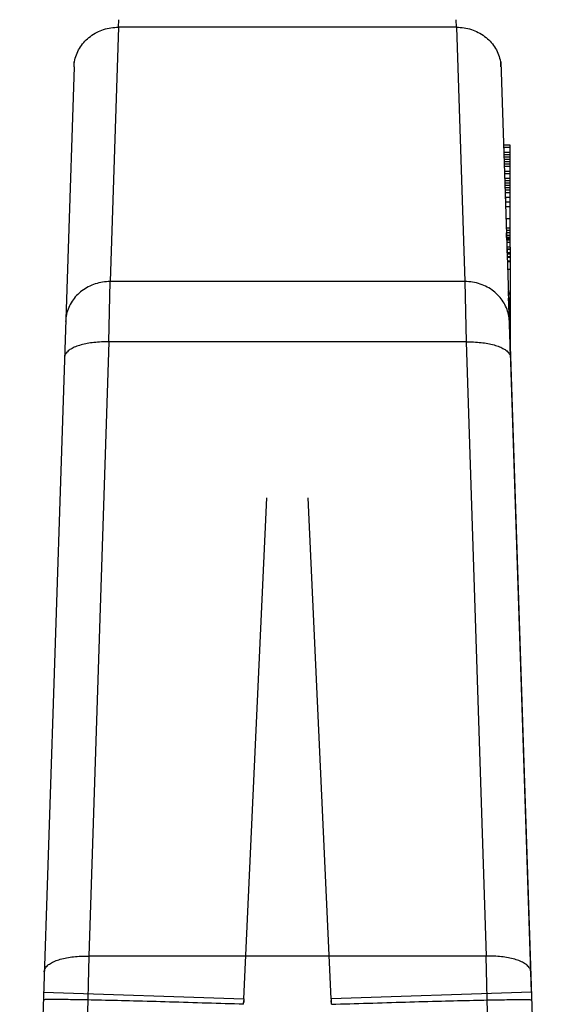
# Model space of a CAD drawing. Header units: millimetres. Extents: x 0 to 420, y 0 to 297.
# Tile 29 of 34: x 323.02 to 324.22, y 259.95 to 262.16. Entities that reach past the tile are written whole.
import ezdxf

# ---------------------------------------------------------------- set-up
doc = ezdxf.new("R2010")
doc.units = ezdxf.units.MM
doc.header["$LTSCALE"] = 23.1
doc.layers.add('001-M31079-X02', color=7, linetype='CONTINUOUS')

msp = doc.modelspace()

# ---------------------------------------------------------------- linework, layer by layer
at = {"layer": '001-M31079-X02', "color": 9, "linetype": 'Continuous'}
for p, q in [((323.2437, 262.1451), (323.244, 262.162)), ((323.2437, 262.1451), (323.244, 262.162)), ((324.0023, 262.1451), (324.0019, 262.162)), ((324.0023, 262.1451), (324.0019, 262.162)), ((323.2437, 262.1451), (323.2248, 261.5745)), ((324.0023, 262.1451), (323.2437, 262.1451)), ((324.0023, 262.1451), (324.0211, 261.5745)), ((323.1437, 262.056), (323.1441, 262.0674)), ((323.1437, 262.056), (323.0217, 258.3588)), ((323.2222, 261.4392), (323.2248, 261.5745)), ((324.0211, 261.5745), (323.2248, 261.5745)), ((324.0211, 261.5745), (324.0238, 261.4392)), ((323.2222, 261.4392), (323.1767, 260.0615)), ((324.0238, 261.4392), (323.2222, 261.4392)), ((324.0238, 261.4392), (324.0692, 260.0615)), ((323.1767, 260.0615), (323.1729, 259.8702)), ((324.0692, 260.0615), (323.1767, 260.0615)), ((324.073, 259.8702), (324.0692, 260.0615)), ((323.0752, 259.9807), (323.525, 259.9658)), ((324.1707, 259.9807), (323.721, 259.9658))]:
    msp.add_line(p, q, dxfattribs=at)
at = {"layer": '001-M31079-X02', "color": 7, "linetype": 'Continuous'}
for p, q in [((324.1022, 262.056), (324.1018, 262.0674)), ((324.1018, 262.0674), (324.2242, 258.3588)), ((324.1081, 261.8803), (324.1081, 261.875)), ((324.1084, 261.875), (324.1084, 261.8644)), ((324.1121, 261.7633), (324.1121, 261.7527)), ((324.1147, 261.6738), (324.1147, 261.6842)), ((324.1149, 261.6782), (324.1149, 261.6676)), ((324.1151, 261.6676), (324.1151, 261.6623)), ((324.1158, 261.6393), (324.1158, 261.6518)), ((324.1159, 261.6463), (324.1159, 261.6357)), ((324.123, 261.6518), (324.123, 261.4272)), ((324.1162, 261.6357), (324.1162, 261.6303)), ((324.1707, 259.9807), (324.1188, 261.5541)), ((324.1707, 259.9807), (324.1188, 261.5541)), ((324.1192, 261.546), (324.1192, 261.5342)), ((324.1194, 261.5313), (324.1194, 261.5371)), ((324.1195, 261.5342), (324.1195, 261.5313)), ((324.1199, 261.5121), (324.1199, 261.5264)), ((324.1201, 261.5187), (324.1201, 261.5108)), ((324.1229, 261.4353), (324.1206, 261.4998)), ((324.1229, 261.4353), (324.1229, 261.4998)), ((324.1228, 261.4373), (324.121, 261.4873)), ((324.1211, 261.4854), (324.1237, 261.4042)), ((324.1237, 261.4042), (324.1211, 261.4854)), ((324.1217, 261.465), (324.1228, 261.4373))]:
    msp.add_line(p, q, dxfattribs=at)
at = {"layer": '001-M31079-X02', "color": 6, "linetype": 'Continuous'}
for p, q in [((324.123, 261.8803), (324.108, 261.8803)), ((324.123, 261.875), (324.1082, 261.875)), ((324.123, 261.6518), (324.123, 261.8803)), ((324.123, 261.8644), (324.1085, 261.8644)), ((324.123, 261.8591), (324.1087, 261.8591)), ((324.123, 261.8537), (324.1089, 261.8537)), ((324.123, 261.8484), (324.109, 261.8484)), ((324.123, 261.8431), (324.1092, 261.8431)), ((324.123, 261.8378), (324.1092, 261.8378)), ((324.123, 261.8325), (324.1094, 261.8325)), ((324.123, 261.8218), (324.1099, 261.8218)), ((324.123, 261.8165), (324.1101, 261.8165)), ((324.123, 261.8059), (324.1105, 261.8059)), ((324.123, 261.8005), (324.1107, 261.8005)), ((324.123, 261.7952), (324.1108, 261.7952)), ((324.123, 261.7899), (324.111, 261.7899)), ((324.123, 261.7846), (324.1112, 261.7846)), ((324.123, 261.7793), (324.1112, 261.7793)), ((324.123, 261.774), (324.1114, 261.774)), ((324.123, 261.7633), (324.1121, 261.7633)), ((324.123, 261.7527), (324.1122, 261.7527)), ((324.123, 261.742), (324.1126, 261.742)), ((324.123, 261.7154), (324.1135, 261.7154)), ((324.123, 261.6942), (324.1142, 261.6942)), ((324.123, 261.6888), (324.1143, 261.6888)), ((324.123, 261.6842), (324.1145, 261.6842)), ((324.123, 261.6782), (324.1147, 261.6782)), ((324.123, 261.6738), (324.1147, 261.6738)), ((324.123, 261.6676), (324.1149, 261.6676)), ((324.123, 261.6702), (324.115, 261.6702)), ((324.123, 261.6623), (324.1151, 261.6623)), ((324.123, 261.6518), (324.1156, 261.6518)), ((324.123, 261.6473), (324.1157, 261.6473)), ((324.123, 261.6463), (324.1157, 261.6463)), ((324.123, 261.6393), (324.1158, 261.6393)), ((324.123, 261.6357), (324.1159, 261.6357)), ((324.123, 261.6369), (324.1161, 261.6369)), ((324.123, 261.6303), (324.1162, 261.6303)), ((324.123, 261.6289), (324.1163, 261.6289)), ((324.123, 261.6202), (324.1166, 261.6202)), ((324.123, 261.6185), (324.1167, 261.6185)), ((324.1172, 261.6025), (324.123, 261.6025)), ((324.123, 261.6018), (324.1172, 261.6018)), ((324.123, 261.5483), (324.119, 261.5483)), ((324.123, 261.546), (324.1192, 261.546)), ((324.123, 261.5371), (324.1193, 261.5371)), ((324.123, 261.5342), (324.1195, 261.5342)), ((324.1195, 261.5313), (324.123, 261.5313)), ((324.123, 261.5275), (324.1197, 261.5275)), ((324.123, 261.5264), (324.1197, 261.5264)), ((324.123, 261.5207), (324.1199, 261.5207)), ((324.123, 261.5187), (324.1201, 261.5187)), ((324.123, 261.515), (324.1201, 261.515)), ((324.123, 261.5121), (324.1199, 261.5121)), ((324.123, 261.5108), (324.1202, 261.5108)), ((324.123, 261.5091), (324.1203, 261.5091)), ((324.1229, 261.4998), (324.1206, 261.4998)), ((324.1229, 261.4873), (324.121, 261.4873)), ((324.123, 261.4795), (324.1212, 261.4795)), ((324.123, 261.465), (324.1217, 261.465)), ((323.525, 259.9658), (323.5769, 261.0896)), ((323.525, 259.9658), (323.5769, 261.0896)), ((323.721, 259.9658), (323.669, 261.0896)), ((323.721, 259.9658), (323.669, 261.0896)), ((323.5244, 259.9535), (323.5248, 259.9617)), ((323.525, 259.9658), (323.5246, 259.9576)), ((323.721, 259.9658), (323.7213, 259.9576)), ((323.7215, 259.9535), (323.7211, 259.9617))]:
    msp.add_line(p, q, dxfattribs=at)
at = {"layer": '001-M31079-X02', "color": 9, "linetype": 'Continuous'}
for points, knots in [([(323.1437, 262.056), (323.1439, 262.0613), (323.1452, 262.0718), (323.1501, 262.0871), (323.1577, 262.1013), (323.1679, 262.114), (323.1802, 262.125), (323.1944, 262.1339), (323.21, 262.1404), (323.2266, 262.1443), (323.238, 262.1451), (323.2437, 262.1451)], [0, 0, 0, 0, 0.106813, 0.214154, 0.322472, 0.4321, 0.543208, 0.655792, 0.769679, 0.884556, 1, 1, 1, 1]), ([(324.0023, 262.1451), (324.008, 262.1451), (324.0193, 262.1443), (324.0359, 262.1404), (324.0515, 262.1339), (324.0657, 262.125), (324.0781, 262.114), (324.0882, 262.1013), (324.0958, 262.0871), (324.1007, 262.0718), (324.102, 262.0613), (324.1022, 262.056)], [0, 0, 0, 0, 0.115443, 0.230318, 0.344204, 0.456787, 0.567894, 0.677521, 0.78584, 0.893181, 1, 1, 1, 1]), ([(323.2248, 261.5745), (323.2191, 261.5745), (323.2078, 261.5737), (323.1912, 261.5697), (323.1756, 261.5632), (323.1614, 261.5544), (323.149, 261.5434), (323.1389, 261.5306), (323.1313, 261.5164), (323.1264, 261.5012), (323.1251, 261.4906), (323.1249, 261.4854)], [0, 0, 0, 0, 0.115443, 0.230319, 0.344206, 0.456789, 0.567896, 0.677523, 0.785842, 0.893182, 1, 1, 1, 1]), ([(324.1211, 261.4854), (324.1209, 261.4906), (324.1196, 261.5011), (324.1148, 261.516), (324.1074, 261.5299), (324.0977, 261.5425), (324.0856, 261.5536), (324.0715, 261.5627), (324.0556, 261.5695), (324.0387, 261.5736), (324.0269, 261.5745), (324.0211, 261.5745)], [0, 0, 0, 0, 0.106197, 0.212482, 0.316463, 0.423719, 0.533532, 0.647096, 0.762514, 0.881834, 1, 1, 1, 1]), ([(323.2222, 261.4392), (323.2165, 261.4393), (323.2052, 261.4393), (323.1889, 261.4381), (323.1737, 261.4359), (323.1598, 261.4328), (323.1474, 261.4287), (323.1371, 261.4238), (323.1291, 261.418), (323.1237, 261.4115), (323.1223, 261.4065), (323.1222, 261.4042)], [0, 0, 0, 0, 0.151866, 0.299114, 0.434552, 0.562245, 0.6779, 0.780128, 0.866102, 0.938515, 1, 1, 1, 1]), ([(324.0238, 261.4392), (324.0295, 261.4393), (324.0407, 261.4393), (324.057, 261.4381), (324.0723, 261.4359), (324.0862, 261.4328), (324.0985, 261.4287), (324.1089, 261.4238), (324.1169, 261.418), (324.1222, 261.4115), (324.1237, 261.4065), (324.1237, 261.4042)], [0, 0, 0, 0, 0.151866, 0.299115, 0.434553, 0.562246, 0.677901, 0.780128, 0.866103, 0.938515, 1, 1, 1, 1]), ([(323.0768, 260.0265), (323.0768, 260.0288), (323.0782, 260.0336), (323.0833, 260.04), (323.0909, 260.0457), (323.101, 260.0507), (323.1133, 260.0549), (323.1275, 260.0581), (323.143, 260.0604), (323.1596, 260.0616), (323.171, 260.0617), (323.1767, 260.0615)], [0, 0, 0, 0, 0.059973, 0.129055, 0.212627, 0.312474, 0.42812, 0.557711, 0.698503, 0.847166, 1, 1, 1, 1]), ([(324.1692, 260.0265), (324.1691, 260.0288), (324.1678, 260.0336), (324.1627, 260.04), (324.155, 260.0457), (324.1449, 260.0507), (324.1326, 260.0549), (324.1185, 260.0581), (324.1029, 260.0604), (324.0863, 260.0616), (324.075, 260.0617), (324.0692, 260.0615)], [0, 0, 0, 0, 0.059969, 0.129051, 0.212621, 0.312468, 0.428115, 0.557706, 0.698499, 0.847164, 1, 1, 1, 1]), ([(323.5244, 259.9535), (323.497, 259.9544), (323.4416, 259.9561), (323.3592, 259.9586), (323.2804, 259.9608), (323.2192, 259.9623), (323.1759, 259.9632), (323.1489, 259.9637), (323.126, 259.964), (323.1075, 259.9642), (323.0934, 259.9642), (323.0842, 259.9641), (323.0792, 259.9639), (323.0767, 259.9638), (323.0756, 259.9636), (323.0747, 259.9635), (323.0747, 259.9634)], [0, 0, 0, 0, 0.182955, 0.36976, 0.549102, 0.708769, 0.777753, 0.838105, 0.889054, 0.930258, 0.961585, 0.983302, 0.99068, 0.995846, 0.998902, 1, 1, 1, 1]), ([(323.7215, 259.9535), (323.7489, 259.9544), (323.8044, 259.9561), (323.8867, 259.9586), (323.9655, 259.9608), (324.0267, 259.9623), (324.0701, 259.9632), (324.0971, 259.9637), (324.12, 259.964), (324.1385, 259.9642), (324.1526, 259.9642), (324.1617, 259.9641), (324.1668, 259.9639), (324.1693, 259.9638), (324.1704, 259.9636), (324.1713, 259.9635), (324.1713, 259.9634)], [0, 0, 0, 0, 0.182955, 0.36976, 0.549102, 0.708769, 0.777753, 0.838105, 0.889054, 0.930258, 0.961585, 0.983302, 0.99068, 0.995846, 0.998902, 1, 1, 1, 1])]:
    msp.add_open_spline(points, degree=3, knots=knots, dxfattribs=at)

doc.saveas('drawing.dxf')
